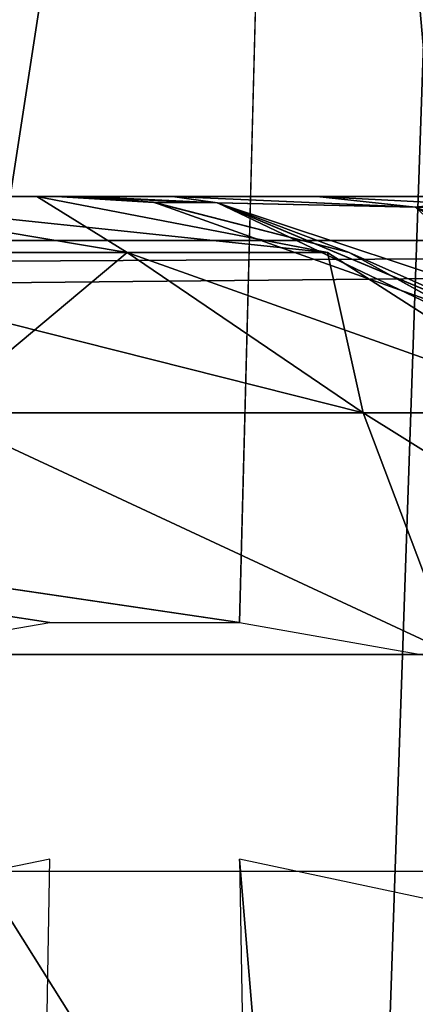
# Model space of a CAD drawing. Header units: millimetres. Extents: x -75 to 75, y -5 to 37.
# Tile 245 of 256: x 54.889 to 55.239, y 5.287 to 6.156. Entities that reach past the tile are written whole.
import ezdxf

# ---------------------------------------------------------------- set-up
doc = ezdxf.new("R2010")
doc.units = ezdxf.units.MM
doc.header["$LTSCALE"] = 101.851852
for name, color, linetype in [('102', 7, 'CONTINUOUS'), ('106', 7, 'CONTINUOUS'), ('163', 7, 'CONTINUOUS'), ('167', 7, 'CONTINUOUS'), ('171', 7, 'CONTINUOUS'), ('194', 7, 'CONTINUOUS'), ('199', 7, 'CONTINUOUS'), ('203', 7, 'CONTINUOUS'), ('209', 7, 'CONTINUOUS'), ('227', 7, 'CONTINUOUS'), ('228', 7, 'CONTINUOUS'), ('241', 7, 'CONTINUOUS'), ('242', 7, 'CONTINUOUS'), ('273', 7, 'CONTINUOUS'), ('274', 7, 'CONTINUOUS'), ('275', 7, 'CONTINUOUS'), ('276', 7, 'CONTINUOUS'), ('277', 7, 'CONTINUOUS'), ('278', 7, 'CONTINUOUS'), ('294', 7, 'CONTINUOUS'), ('295', 7, 'CONTINUOUS'), ('43', 7, 'CONTINUOUS'), ('6', 7, 'CONTINUOUS'), ('8', 7, 'CONTINUOUS')]:
    doc.layers.add(name, color=color, linetype=linetype)

msp = doc.modelspace()

# ---------------------------------------------------------------- linework, layer by layer
at = {"layer": '102', "color": 251, "linetype": 'Continuous', "true_color": 0x464b4f}
for points in [[(54.92197, 6, -5.95689), (54.92197, 6, -20.04311), (54.68954, 6, -40.64207), (54.92197, 6, -5.95689)], [(54.92197, 6, -20.04311), (54.92197, 6, -22.95689), (54.68954, 6, -40.64207), (54.92197, 6, -20.04311)], [(54.90454, 6, -39.81868), (54.68954, 6, -40.64207), (54.92197, 6, -22.95689), (54.90454, 6, -39.81868)], [(54.92197, 6, -5.95689), (54.68954, 6, -40.64207), (54.92197, 6, -3.04311), (54.92197, 6, -5.95689)], [(54.90454, 6, 13.81868), (54.68954, 6, -40.64207), (54.68954, 6, 14.64207), (54.90454, 6, 13.81868)], [(54.90454, 6, 13.81868), (54.92197, 6, -3.04311), (54.68954, 6, -40.64207), (54.90454, 6, 13.81868)], [(55.04537, 6, 13.36035), (54.92197, 6, 11.04311), (54.90454, 6, 13.81868), (55.04537, 6, 13.36035)], [(54.92197, 6, -37.04311), (54.90454, 6, -39.81868), (54.92197, 6, -22.95689), (54.92197, 6, -37.04311)], [(54.92197, 6, 11.04311), (54.92197, 6, -3.04311), (54.90454, 6, 13.81868), (54.92197, 6, 11.04311)], [(54.94744, 6, -37.29605), (54.90454, 6, -39.81868), (54.92197, 6, -37.04311), (54.94744, 6, -37.29605)], [(55.02458, 6, -37.54332), (54.90454, 6, -39.81868), (54.94744, 6, -37.29605), (55.02458, 6, -37.54332)], [(55.04537, 6, -39.36035), (54.90454, 6, -39.81868), (55.02458, 6, -37.54332), (55.04537, 6, -39.36035)], [(54.94743, 6, 11.29598), (54.92197, 6, 11.04311), (55.04537, 6, 13.36035), (54.94743, 6, 11.29598)], [(54.94744, 6, -3.29605), (54.92197, 6, -5.95689), (54.92197, 6, -3.04311), (54.94744, 6, -3.29605)], [(54.94743, 6, -5.70402), (54.92197, 6, -5.95689), (54.94744, 6, -3.29605), (54.94743, 6, -5.70402)], [(54.94744, 6, -20.29605), (54.92197, 6, -22.95689), (54.92197, 6, -20.04311), (54.94744, 6, -20.29605)], [(54.94743, 6, -22.70402), (54.92197, 6, -22.95689), (54.94744, 6, -20.29605), (54.94743, 6, -22.70402)], [(55.02457, 6, 11.54328), (54.94743, 6, 11.29598), (55.04537, 6, 13.36035), (55.02457, 6, 11.54328)], [(55.02458, 6, -3.54332), (54.94743, 6, -5.70402), (54.94744, 6, -3.29605), (55.02458, 6, -3.54332)], [(55.02457, 6, -5.45672), (54.94743, 6, -5.70402), (55.02458, 6, -3.54332), (55.02457, 6, -5.45672)], [(55.02457, 6, -22.45672), (54.94743, 6, -22.70402), (55.02458, 6, -20.54332), (55.02457, 6, -22.45672)], [(55.02458, 6, -20.54332), (54.94743, 6, -22.70402), (54.94744, 6, -20.29605), (55.02458, 6, -20.54332)], [(55.15209, 6, 11.77438), (55.02457, 6, 11.54328), (55.04537, 6, 13.36035), (55.15209, 6, 11.77438)], [(55.15209, 6, -5.22562), (55.02457, 6, -5.45672), (55.15212, 6, -3.77443), (55.15209, 6, -5.22562)], [(55.15212, 6, -3.77443), (55.02457, 6, -5.45672), (55.02458, 6, -3.54332), (55.15212, 6, -3.77443)], [(55.15212, 6, -20.77443), (55.02457, 6, -22.45672), (55.02458, 6, -20.54332), (55.15212, 6, -20.77443)], [(55.15209, 6, -22.22562), (55.02457, 6, -22.45672), (55.15212, 6, -20.77443), (55.15209, 6, -22.22562)], [(55.15212, 6, -37.77443), (55.04537, 6, -39.36035), (55.02458, 6, -37.54332), (55.15212, 6, -37.77443)], [(55.36037, 6, 12.96518), (55.15209, 6, 11.77438), (55.04537, 6, 13.36035), (55.36037, 6, 12.96518)], [(55.32932, 6, -37.98311), (55.04537, 6, -39.36035), (55.15212, 6, -37.77443), (55.32932, 6, -37.98311)], [(55.36037, 6, -38.96518), (55.04537, 6, -39.36035), (55.32932, 6, -37.98311), (55.36037, 6, -38.96518)], [(55.32928, 6, 11.98308), (55.15209, 6, 11.77438), (55.36037, 6, 12.96518), (55.32928, 6, 11.98308)], [(55.32932, 6, -3.98311), (55.15209, 6, -5.22562), (55.15212, 6, -3.77443), (55.32932, 6, -3.98311)], [(55.32928, 6, -5.01692), (55.15209, 6, -5.22562), (55.32932, 6, -3.98311), (55.32928, 6, -5.01692)], [(55.32932, 6, -20.98311), (55.15209, 6, -22.22562), (55.15212, 6, -20.77443), (55.32932, 6, -20.98311)], [(55.32928, 6, -22.01692), (55.15209, 6, -22.22562), (55.32932, 6, -20.98311), (55.32928, 6, -22.01692)]]:
    msp.add_3dface(points, dxfattribs=at)
at = {"layer": '106', "color": 251, "linetype": 'Continuous', "true_color": 0x464b4f}
for points in [[(55.49408, 2.98255, 81.47493), (55.27659, 7.01745, 80.48839), (55.13784, 2.98255, 80.51292), (55.49408, 2.98255, 81.47493)], [(55.13784, 2.98255, 79.48708), (55.27659, 7.01745, 79.51161), (55.49408, 2.98255, 78.52507), (55.13784, 2.98255, 79.48708)], [(55.13784, 2.98255, 80.51292), (55.27659, 7.01745, 79.51161), (55.13784, 2.98255, 79.48708), (55.13784, 2.98255, 80.51292)], [(55.27659, 7.01745, 80.48839), (55.27659, 7.01745, 79.51161), (55.13784, 2.98255, 80.51292), (55.27659, 7.01745, 80.48839)]]:
    msp.add_3dface(points, dxfattribs=at)
at = {"layer": '163', "color": 251, "linetype": 'Continuous', "true_color": 0x464b4f}
for points in [[(58.5, 7.49617, 93.57447), (58.5, 2.78953, 93.41011), (34.74255, 2.78953, 93.41011), (58.5, 7.49617, 93.57447)], [(48.45619, 7.35702, 93.56961), (58.5, 7.49617, 93.57447), (34.74255, 2.78953, 93.41011), (48.45619, 7.35702, 93.56961)]]:
    msp.add_3dface(points, dxfattribs=at)
at = {"layer": '167', "color": 251, "linetype": 'Continuous', "true_color": 0x464b4f}
for points in [[(54.70666, 12.21047, 53.63734), (55.838, 12.21047, 50.44755), (54.38612, 2.78953, 53.56323), (54.70666, 12.21047, 53.63734)], [(54.38612, 2.78953, 53.56323), (55.838, 12.21047, 50.44755), (55.5424, 2.78953, 50.30314), (54.38612, 2.78953, 53.56323)], [(55.5424, 2.78953, 63.69686), (54.70666, 12.21047, 60.36266), (54.38612, 2.78953, 60.43677), (55.5424, 2.78953, 63.69686)], [(55.838, 12.21047, 63.55245), (54.70666, 12.21047, 60.36266), (55.5424, 2.78953, 63.69686), (55.838, 12.21047, 63.55245)]]:
    msp.add_3dface(points, dxfattribs=at)
at = {"layer": '171', "color": 251, "linetype": 'Continuous', "true_color": 0x464b4f}
for points in [[(55.5424, 2.78953, -50.30314), (54.70666, 12.21047, -53.63734), (54.38612, 2.78953, -53.56323), (55.5424, 2.78953, -50.30314)], [(54.70666, 12.21047, -60.36266), (55.838, 12.21047, -63.55245), (54.38612, 2.78953, -60.43677), (54.70666, 12.21047, -60.36266)], [(54.38612, 2.78953, -60.43677), (55.838, 12.21047, -63.55245), (55.5424, 2.78953, -63.69686), (54.38612, 2.78953, -60.43677)], [(55.838, 12.21047, -50.44755), (54.70666, 12.21047, -53.63734), (55.5424, 2.78953, -50.30314), (55.838, 12.21047, -50.44755)]]:
    msp.add_3dface(points, dxfattribs=at)
at = {"layer": '194', "color": 251, "linetype": 'Continuous', "true_color": 0x464b4f}
for points in [[(55.69597, 2.90417, 16.58069), (53.96272, 5.59583, 16.46575), (54.65276, 2.90417, 17.51419), (55.69597, 2.90417, 16.58069)], [(54.73409, 5.59583, 15.77435), (53.96272, 5.59583, 16.46575), (55.69597, 2.90417, 16.58069), (54.73409, 5.59583, 15.77435)], [(55.2735, 5.59583, 14.89), (54.73409, 5.59583, 15.77435), (56.42632, 2.90417, 15.38642), (55.2735, 5.59583, 14.89)], [(56.42632, 2.90417, 15.38642), (54.73409, 5.59583, 15.77435), (55.69597, 2.90417, 16.58069), (56.42632, 2.90417, 15.38642)]]:
    msp.add_3dface(points, dxfattribs=at)
at = {"layer": '199', "color": 251, "linetype": 'Continuous', "true_color": 0x464b4f}
for points in [[(54.9845, 5.95054, 14.59902), (54.68954, 6, 14.64207), (54.63132, 5.95054, 15.2864), (54.9845, 5.95054, 14.59902)], [(54.90454, 6, 13.81868), (54.68954, 6, 14.64207), (55.16146, 5.95054, 13.84674), (54.90454, 6, 13.81868)], [(55.16146, 5.95054, 13.84674), (54.68954, 6, 14.64207), (54.9845, 5.95054, 14.59902), (55.16146, 5.95054, 13.84674)], [(55.19293, 5.80898, 14.67577), (54.63132, 5.95054, 15.2864), (54.81508, 5.80898, 15.41117), (55.19293, 5.80898, 14.67577)], [(54.9845, 5.95054, 14.59902), (54.63132, 5.95054, 15.2864), (55.19293, 5.80898, 14.67577), (54.9845, 5.95054, 14.59902)], [(55.16146, 5.95054, 13.84674), (54.9845, 5.95054, 14.59902), (55.38225, 5.80898, 13.87095), (55.16146, 5.95054, 13.84674)], [(55.38225, 5.80898, 13.87095), (54.9845, 5.95054, 14.59902), (55.19293, 5.80898, 14.67577), (55.38225, 5.80898, 13.87095)], [(54.73409, 5.59583, 15.77435), (55.2735, 5.59583, 14.89), (54.81508, 5.80898, 15.41117), (54.73409, 5.59583, 15.77435)], [(55.2735, 5.59583, 14.89), (55.19293, 5.80898, 14.67577), (54.81508, 5.80898, 15.41117), (55.2735, 5.59583, 14.89)], [(55.53519, 5.59583, 13.88773), (55.38225, 5.80898, 13.87095), (55.19293, 5.80898, 14.67577), (55.53519, 5.59583, 13.88773)], [(55.2735, 5.59583, 14.89), (55.53519, 5.59583, 13.88773), (55.19293, 5.80898, 14.67577), (55.2735, 5.59583, 14.89)]]:
    msp.add_3dface(points, dxfattribs=at)
at = {"layer": '203', "color": 251, "linetype": 'Continuous', "true_color": 0x464b4f}
for points in [[(54.65276, 2.90417, -43.51419), (53.96272, 5.59583, -42.46575), (55.69597, 2.90417, -42.58069), (54.65276, 2.90417, -43.51419)], [(53.96272, 5.59583, -42.46575), (54.73409, 5.59583, -41.77435), (55.69597, 2.90417, -42.58069), (53.96272, 5.59583, -42.46575)], [(55.69597, 2.90417, -42.58069), (54.73409, 5.59583, -41.77435), (56.42632, 2.90417, -41.38642), (55.69597, 2.90417, -42.58069)], [(54.73409, 5.59583, -41.77435), (55.2735, 5.59583, -40.89), (56.42632, 2.90417, -41.38642), (54.73409, 5.59583, -41.77435)]]:
    msp.add_3dface(points, dxfattribs=at)
at = {"layer": '209', "color": 251, "linetype": 'Continuous', "true_color": 0x464b4f}
for points in [[(54.63132, 5.95054, -41.2864), (54.68954, 6, -40.64207), (54.9845, 5.95054, -40.59902), (54.63132, 5.95054, -41.2864)], [(54.68954, 6, -40.64207), (54.90454, 6, -39.81868), (54.9845, 5.95054, -40.59902), (54.68954, 6, -40.64207)], [(54.9845, 5.95054, -40.59902), (54.90454, 6, -39.81868), (55.16146, 5.95054, -39.84674), (54.9845, 5.95054, -40.59902)], [(54.63132, 5.95054, -41.2864), (54.9845, 5.95054, -40.59902), (54.81508, 5.80898, -41.41117), (54.63132, 5.95054, -41.2864)], [(54.81508, 5.80898, -41.41117), (54.9845, 5.95054, -40.59902), (55.19293, 5.80898, -40.67577), (54.81508, 5.80898, -41.41117)], [(54.9845, 5.95054, -40.59902), (55.16146, 5.95054, -39.84674), (55.19293, 5.80898, -40.67577), (54.9845, 5.95054, -40.59902)], [(55.19293, 5.80898, -40.67577), (55.16146, 5.95054, -39.84674), (55.38225, 5.80898, -39.87095), (55.19293, 5.80898, -40.67577)], [(55.2735, 5.59583, -40.89), (54.73409, 5.59583, -41.77435), (54.81508, 5.80898, -41.41117), (55.2735, 5.59583, -40.89)], [(55.2735, 5.59583, -40.89), (54.81508, 5.80898, -41.41117), (55.19293, 5.80898, -40.67577), (55.2735, 5.59583, -40.89)], [(55.2735, 5.59583, -40.89), (55.19293, 5.80898, -40.67577), (55.38225, 5.80898, -39.87095), (55.2735, 5.59583, -40.89)]]:
    msp.add_3dface(points, dxfattribs=at)
at = {"layer": '227', "color": 251, "linetype": 'Continuous', "true_color": 0x464b4f}
for points in [[(54.92197, 6, -3.04311), (54.92197, 6, 11.04311), (55.00809, 5.99468, 11.04311), (54.92197, 6, -3.04311)], [(55.00774, 5.99473, -3.04311), (54.92197, 6, -3.04311), (55.00809, 5.99468, 11.04311), (55.00774, 5.99473, -3.04311)], [(55.18042, 5.95054, 11.04311), (55.00774, 5.99473, -3.04311), (55.00809, 5.99468, 11.04311), (55.18042, 5.95054, 11.04311)], [(55.18042, 5.95054, -3.04311), (55.00774, 5.99473, -3.04311), (55.18042, 5.95054, 11.04311), (55.18042, 5.95054, -3.04311)], [(55.33404, 5.86586, 11.04311), (55.18042, 5.95054, -3.04311), (55.18042, 5.95054, 11.04311), (55.33404, 5.86586, 11.04311)], [(55.33375, 5.86607, -3.04311), (55.18042, 5.95054, -3.04311), (55.33404, 5.86586, 11.04311), (55.33375, 5.86607, -3.04311)]]:
    msp.add_3dface(points, dxfattribs=at)
at = {"layer": '228', "color": 251, "linetype": 'Continuous', "true_color": 0x464b4f}
for points in [[(54.91624, 5.62419, -93.5091), (55.08376, 5.62419, -93.5091), (10.35616, 12.21047, -93.7391), (54.91624, 5.62419, -93.5091)], [(10.35616, 12.21047, -93.7391), (55.08376, 5.62419, -93.5091), (55.25373, 12.21047, -93.7391), (10.35616, 12.21047, -93.7391)], [(54.65273, 5.57906, -93.50752), (54.91624, 5.62419, -93.5091), (10.35616, 12.21047, -93.7391), (54.65273, 5.57906, -93.50752)], [(55.08376, 5.62419, -93.5091), (55.35569, 5.57608, -93.50742), (55.25373, 12.21047, -93.7391), (55.08376, 5.62419, -93.5091)]]:
    msp.add_3dface(points, dxfattribs=at)
at = {"layer": '241', "color": 251, "linetype": 'Continuous', "true_color": 0x464b4f}
for points in [[(54.92197, 6, -20.04311), (54.92197, 6, -5.95689), (55.00809, 5.99468, -5.95689), (54.92197, 6, -20.04311)], [(54.92197, 6, -20.04311), (55.00809, 5.99468, -5.95689), (55.00774, 5.99473, -20.04311), (54.92197, 6, -20.04311)], [(55.00774, 5.99473, -20.04311), (55.18042, 5.95054, -5.95689), (55.18042, 5.95054, -20.04311), (55.00774, 5.99473, -20.04311)], [(55.00809, 5.99468, -5.95689), (55.18042, 5.95054, -5.95689), (55.00774, 5.99473, -20.04311), (55.00809, 5.99468, -5.95689)], [(55.18042, 5.95054, -5.95689), (55.33404, 5.86586, -5.95689), (55.18042, 5.95054, -20.04311), (55.18042, 5.95054, -5.95689)], [(55.18042, 5.95054, -20.04311), (55.33404, 5.86586, -5.95689), (55.33375, 5.86607, -20.04311), (55.18042, 5.95054, -20.04311)]]:
    msp.add_3dface(points, dxfattribs=at)
at = {"layer": '242', "color": 251, "linetype": 'Continuous', "true_color": 0x464b4f}
for points in [[(54.92197, 6, -37.04311), (55.00809, 5.99468, -22.95689), (55.00774, 5.99473, -37.04311), (54.92197, 6, -37.04311)], [(54.92197, 6, -37.04311), (54.92197, 6, -22.95689), (55.00809, 5.99468, -22.95689), (54.92197, 6, -37.04311)], [(55.00809, 5.99468, -22.95689), (55.18042, 5.95054, -22.95689), (55.00774, 5.99473, -37.04311), (55.00809, 5.99468, -22.95689)], [(55.00774, 5.99473, -37.04311), (55.18042, 5.95054, -22.95689), (55.18042, 5.95054, -37.04311), (55.00774, 5.99473, -37.04311)], [(55.18042, 5.95054, -22.95689), (55.33404, 5.86586, -22.95689), (55.18042, 5.95054, -37.04311), (55.18042, 5.95054, -22.95689)], [(55.18042, 5.95054, -37.04311), (55.33404, 5.86586, -22.95689), (55.33375, 5.86607, -37.04311), (55.18042, 5.95054, -37.04311)]]:
    msp.add_3dface(points, dxfattribs=at)
at = {"layer": '273', "color": 251, "linetype": 'Continuous', "true_color": 0x464b4f}
for points in [[(54.94744, 6, -3.29605), (54.92197, 6, -3.04311), (55.06381, 5.99437, -3.39369), (54.94744, 6, -3.29605)], [(54.92197, 6, -3.04311), (55.00774, 5.99473, -3.04311), (55.06381, 5.99437, -3.39369), (54.92197, 6, -3.04311)], [(55.02458, 6, -3.54332), (54.94744, 6, -3.29605), (55.06381, 5.99437, -3.39369), (55.02458, 6, -3.54332)], [(55.00774, 5.99473, -3.04311), (55.18042, 5.95054, -3.04311), (55.37465, 5.8644, -3.29712), (55.00774, 5.99473, -3.04311)], [(55.06381, 5.99437, -3.39369), (55.00774, 5.99473, -3.04311), (55.37465, 5.8644, -3.29712), (55.06381, 5.99437, -3.39369)], [(55.15212, 6, -3.77443), (55.02458, 6, -3.54332), (55.23883, 5.99059, -3.69856), (55.15212, 6, -3.77443)], [(55.23883, 5.99059, -3.69856), (55.02458, 6, -3.54332), (55.06381, 5.99437, -3.39369), (55.23883, 5.99059, -3.69856)], [(55.06381, 5.99437, -3.39369), (55.37465, 5.8644, -3.29712), (55.50453, 5.84858, -3.51946), (55.06381, 5.99437, -3.39369)], [(55.23883, 5.99059, -3.69856), (55.06381, 5.99437, -3.39369), (55.50453, 5.84858, -3.51946), (55.23883, 5.99059, -3.69856)], [(55.49884, 5.98185, -3.92317), (55.15212, 6, -3.77443), (55.23883, 5.99059, -3.69856), (55.49884, 5.98185, -3.92317)], [(55.32932, 6, -3.98311), (55.15212, 6, -3.77443), (55.49884, 5.98185, -3.92317), (55.32932, 6, -3.98311)], [(55.23883, 5.99059, -3.69856), (55.50453, 5.84858, -3.51946), (55.70026, 5.81961, -3.68664), (55.23883, 5.99059, -3.69856)], [(55.49884, 5.98185, -3.92317), (55.23883, 5.99059, -3.69856), (55.70026, 5.81961, -3.68664), (55.49884, 5.98185, -3.92317)], [(55.18042, 5.95054, -3.04311), (55.33375, 5.86607, -3.04311), (55.37465, 5.8644, -3.29712), (55.18042, 5.95054, -3.04311)]]:
    msp.add_3dface(points, dxfattribs=at)
at = {"layer": '274', "color": 251, "linetype": 'Continuous', "true_color": 0x464b4f}
for points in [[(54.92197, 6, -5.95689), (54.94743, 6, -5.70402), (55.00809, 5.99468, -5.95689), (54.92197, 6, -5.95689)], [(54.94743, 6, -5.70402), (55.02457, 6, -5.45672), (55.06415, 5.99433, -5.60641), (54.94743, 6, -5.70402)], [(55.00809, 5.99468, -5.95689), (54.94743, 6, -5.70402), (55.06415, 5.99433, -5.60641), (55.00809, 5.99468, -5.95689)], [(55.18042, 5.95054, -5.95689), (55.00809, 5.99468, -5.95689), (55.06415, 5.99433, -5.60641), (55.18042, 5.95054, -5.95689)], [(55.06415, 5.99433, -5.60641), (55.02457, 6, -5.45672), (55.23912, 5.99053, -5.30164), (55.06415, 5.99433, -5.60641)], [(55.02457, 6, -5.45672), (55.15209, 6, -5.22562), (55.23912, 5.99053, -5.30164), (55.02457, 6, -5.45672)], [(55.06415, 5.99433, -5.60641), (55.23912, 5.99053, -5.30164), (55.37492, 5.86419, -5.70296), (55.06415, 5.99433, -5.60641)], [(55.33404, 5.86586, -5.95689), (55.06415, 5.99433, -5.60641), (55.37492, 5.86419, -5.70296), (55.33404, 5.86586, -5.95689)], [(55.33404, 5.86586, -5.95689), (55.18042, 5.95054, -5.95689), (55.06415, 5.99433, -5.60641), (55.33404, 5.86586, -5.95689)], [(55.15209, 6, -5.22562), (55.32928, 6, -5.01692), (55.23912, 5.99053, -5.30164), (55.15209, 6, -5.22562)]]:
    msp.add_3dface(points, dxfattribs=at)
at = {"layer": '275', "color": 251, "linetype": 'Continuous', "true_color": 0x464b4f}
for points in [[(54.94744, 6, -20.29605), (54.92197, 6, -20.04311), (55.06381, 5.99437, -20.39369), (54.94744, 6, -20.29605)], [(54.92197, 6, -20.04311), (55.00774, 5.99473, -20.04311), (55.06381, 5.99437, -20.39369), (54.92197, 6, -20.04311)], [(55.02458, 6, -20.54332), (54.94744, 6, -20.29605), (55.06381, 5.99437, -20.39369), (55.02458, 6, -20.54332)], [(55.06381, 5.99437, -20.39369), (55.00774, 5.99473, -20.04311), (55.37465, 5.8644, -20.29712), (55.06381, 5.99437, -20.39369)], [(55.00774, 5.99473, -20.04311), (55.18042, 5.95054, -20.04311), (55.37465, 5.8644, -20.29712), (55.00774, 5.99473, -20.04311)], [(55.15212, 6, -20.77443), (55.02458, 6, -20.54332), (55.23883, 5.99059, -20.69856), (55.15212, 6, -20.77443)], [(55.23883, 5.99059, -20.69856), (55.02458, 6, -20.54332), (55.06381, 5.99437, -20.39369), (55.23883, 5.99059, -20.69856)], [(55.23883, 5.99059, -20.69856), (55.06381, 5.99437, -20.39369), (55.50453, 5.84858, -20.51946), (55.23883, 5.99059, -20.69856)], [(55.06381, 5.99437, -20.39369), (55.37465, 5.8644, -20.29712), (55.50453, 5.84858, -20.51946), (55.06381, 5.99437, -20.39369)], [(55.32932, 6, -20.98311), (55.15212, 6, -20.77443), (55.49884, 5.98185, -20.92317), (55.32932, 6, -20.98311)], [(55.49884, 5.98185, -20.92317), (55.15212, 6, -20.77443), (55.23883, 5.99059, -20.69856), (55.49884, 5.98185, -20.92317)], [(55.23883, 5.99059, -20.69856), (55.50453, 5.84858, -20.51946), (55.70026, 5.81961, -20.68664), (55.23883, 5.99059, -20.69856)], [(55.49884, 5.98185, -20.92317), (55.23883, 5.99059, -20.69856), (55.70026, 5.81961, -20.68664), (55.49884, 5.98185, -20.92317)], [(55.18042, 5.95054, -20.04311), (55.33375, 5.86607, -20.04311), (55.37465, 5.8644, -20.29712), (55.18042, 5.95054, -20.04311)]]:
    msp.add_3dface(points, dxfattribs=at)
at = {"layer": '276', "color": 251, "linetype": 'Continuous', "true_color": 0x464b4f}
for points in [[(54.92197, 6, -22.95689), (54.94743, 6, -22.70402), (55.00809, 5.99468, -22.95689), (54.92197, 6, -22.95689)], [(55.00809, 5.99468, -22.95689), (54.94743, 6, -22.70402), (55.06415, 5.99433, -22.60641), (55.00809, 5.99468, -22.95689)], [(54.94743, 6, -22.70402), (55.02457, 6, -22.45672), (55.06415, 5.99433, -22.60641), (54.94743, 6, -22.70402)], [(55.18042, 5.95054, -22.95689), (55.00809, 5.99468, -22.95689), (55.06415, 5.99433, -22.60641), (55.18042, 5.95054, -22.95689)], [(55.06415, 5.99433, -22.60641), (55.02457, 6, -22.45672), (55.23912, 5.99053, -22.30164), (55.06415, 5.99433, -22.60641)], [(55.02457, 6, -22.45672), (55.15209, 6, -22.22562), (55.23912, 5.99053, -22.30164), (55.02457, 6, -22.45672)], [(55.33404, 5.86586, -22.95689), (55.06415, 5.99433, -22.60641), (55.37492, 5.86419, -22.70296), (55.33404, 5.86586, -22.95689)], [(55.06415, 5.99433, -22.60641), (55.23912, 5.99053, -22.30164), (55.37492, 5.86419, -22.70296), (55.06415, 5.99433, -22.60641)], [(55.33404, 5.86586, -22.95689), (55.18042, 5.95054, -22.95689), (55.06415, 5.99433, -22.60641), (55.33404, 5.86586, -22.95689)], [(55.15209, 6, -22.22562), (55.32928, 6, -22.01692), (55.23912, 5.99053, -22.30164), (55.15209, 6, -22.22562)]]:
    msp.add_3dface(points, dxfattribs=at)
at = {"layer": '277', "color": 251, "linetype": 'Continuous', "true_color": 0x464b4f}
for points in [[(54.92197, 6, -37.04311), (55.00774, 5.99473, -37.04311), (55.06381, 5.99437, -37.39369), (54.92197, 6, -37.04311)], [(54.94744, 6, -37.29605), (54.92197, 6, -37.04311), (55.06381, 5.99437, -37.39369), (54.94744, 6, -37.29605)], [(55.02458, 6, -37.54332), (54.94744, 6, -37.29605), (55.06381, 5.99437, -37.39369), (55.02458, 6, -37.54332)], [(55.00774, 5.99473, -37.04311), (55.18042, 5.95054, -37.04311), (55.37465, 5.8644, -37.29712), (55.00774, 5.99473, -37.04311)], [(55.06381, 5.99437, -37.39369), (55.00774, 5.99473, -37.04311), (55.37465, 5.8644, -37.29712), (55.06381, 5.99437, -37.39369)], [(55.23883, 5.99059, -37.69856), (55.02458, 6, -37.54332), (55.06381, 5.99437, -37.39369), (55.23883, 5.99059, -37.69856)], [(55.15212, 6, -37.77443), (55.02458, 6, -37.54332), (55.23883, 5.99059, -37.69856), (55.15212, 6, -37.77443)], [(55.06381, 5.99437, -37.39369), (55.37465, 5.8644, -37.29712), (55.50453, 5.84858, -37.51946), (55.06381, 5.99437, -37.39369)], [(55.23883, 5.99059, -37.69856), (55.06381, 5.99437, -37.39369), (55.50453, 5.84858, -37.51946), (55.23883, 5.99059, -37.69856)], [(55.49884, 5.98185, -37.92317), (55.15212, 6, -37.77443), (55.23883, 5.99059, -37.69856), (55.49884, 5.98185, -37.92317)], [(55.32932, 6, -37.98311), (55.15212, 6, -37.77443), (55.49884, 5.98185, -37.92317), (55.32932, 6, -37.98311)], [(55.23883, 5.99059, -37.69856), (55.50453, 5.84858, -37.51946), (55.70026, 5.81961, -37.68664), (55.23883, 5.99059, -37.69856)], [(55.49884, 5.98185, -37.92317), (55.23883, 5.99059, -37.69856), (55.70026, 5.81961, -37.68664), (55.49884, 5.98185, -37.92317)], [(55.18042, 5.95054, -37.04311), (55.33375, 5.86607, -37.04311), (55.37465, 5.8644, -37.29712), (55.18042, 5.95054, -37.04311)]]:
    msp.add_3dface(points, dxfattribs=at)
at = {"layer": '278', "color": 251, "linetype": 'Continuous', "true_color": 0x464b4f}
for points in [[(54.92197, 6, 11.04311), (54.94743, 6, 11.29598), (55.00809, 5.99468, 11.04311), (54.92197, 6, 11.04311)], [(54.94743, 6, 11.29598), (55.02457, 6, 11.54328), (55.06415, 5.99433, 11.39359), (54.94743, 6, 11.29598)], [(55.00809, 5.99468, 11.04311), (54.94743, 6, 11.29598), (55.06415, 5.99433, 11.39359), (55.00809, 5.99468, 11.04311)], [(55.18042, 5.95054, 11.04311), (55.00809, 5.99468, 11.04311), (55.06415, 5.99433, 11.39359), (55.18042, 5.95054, 11.04311)], [(55.02457, 6, 11.54328), (55.15209, 6, 11.77438), (55.23912, 5.99053, 11.69836), (55.02457, 6, 11.54328)], [(55.06415, 5.99433, 11.39359), (55.02457, 6, 11.54328), (55.23912, 5.99053, 11.69836), (55.06415, 5.99433, 11.39359)], [(55.33404, 5.86586, 11.04311), (55.18042, 5.95054, 11.04311), (55.06415, 5.99433, 11.39359), (55.33404, 5.86586, 11.04311)], [(55.06415, 5.99433, 11.39359), (55.23912, 5.99053, 11.69836), (55.37492, 5.86419, 11.29704), (55.06415, 5.99433, 11.39359)], [(55.33404, 5.86586, 11.04311), (55.06415, 5.99433, 11.39359), (55.37492, 5.86419, 11.29704), (55.33404, 5.86586, 11.04311)], [(55.15209, 6, 11.77438), (55.32928, 6, 11.98308), (55.23912, 5.99053, 11.69836), (55.15209, 6, 11.77438)]]:
    msp.add_3dface(points, dxfattribs=at)
at = {"layer": '294', "color": 251, "linetype": 'Continuous', "true_color": 0x464b4f}
msp.add_3dface([(54.91624, 5.41525, -93.41388), (54.72448, 5.37591, -93.40574), (54.86677, 2.58059, -90.37408), (54.91624, 5.41525, -93.41388)], dxfattribs=at)
at = {"layer": '295', "color": 251, "linetype": 'Continuous', "true_color": 0x464b4f}
for points in [[(55.08376, 5.41525, -93.41388), (55.13323, 2.58059, -90.37408), (55.31949, 2.58608, -90.41233), (55.08376, 5.41525, -93.41388)], [(55.28165, 5.37333, -93.40522), (55.08376, 5.41525, -93.41388), (55.31949, 2.58608, -90.41233), (55.28165, 5.37333, -93.40522)]]:
    msp.add_3dface(points, dxfattribs=at)
at = {"layer": '43', "color": 251, "linetype": 'Continuous', "true_color": 0x565d62}
for points in [[(58.5, 6.46281, -96.4207), (2.99369, 6.46281, -96.4207), (3.30301, 5.97476, -96.16519), (58.5, 6.46281, -96.4207)], [(58.5, 5.9602, -96.16004), (58.5, 6.46281, -96.4207), (3.30301, 5.97476, -96.16519), (58.5, 5.9602, -96.16004)], [(3.38763, 5.69787, -96.0879), (58.5, 5.9602, -96.16004), (3.30301, 5.97476, -96.16519), (3.38763, 5.69787, -96.0879)], [(3.4311, 5.40467, -96.05067), (58.5, 5.9602, -96.16004), (3.38763, 5.69787, -96.0879), (3.4311, 5.40467, -96.05067)], [(58.5, 5.40467, -96.05067), (58.5, 5.9602, -96.16004), (3.4311, 5.40467, -96.05067), (58.5, 5.40467, -96.05067)]]:
    msp.add_3dface(points, dxfattribs=at)
at = {"layer": '6', "color": 251, "linetype": 'Continuous', "true_color": 0x565d62}
for points in [[(58.51701, 0, 104.51564), (59.00137, 37, 105), (-0.5, 37, 105), (58.51701, 0, 104.51564)], [(-0.5, 0, 104.51564), (58.51701, 0, 104.51564), (-0.5, 37, 105), (-0.5, 0, 104.51564)]]:
    msp.add_3dface(points, dxfattribs=at)
at = {"layer": '8', "color": 251, "linetype": 'Continuous', "true_color": 0x565d62}
for points in [[(-58.51701, 0, -104.51564), (-59.00137, 37, -105), (59.00137, 37, -105), (-58.51701, 0, -104.51564)], [(58.51701, 0, -104.51564), (-58.51701, 0, -104.51564), (59.00137, 37, -105), (58.51701, 0, -104.51564)]]:
    msp.add_3dface(points, dxfattribs=at)

doc.saveas('drawing.dxf')
